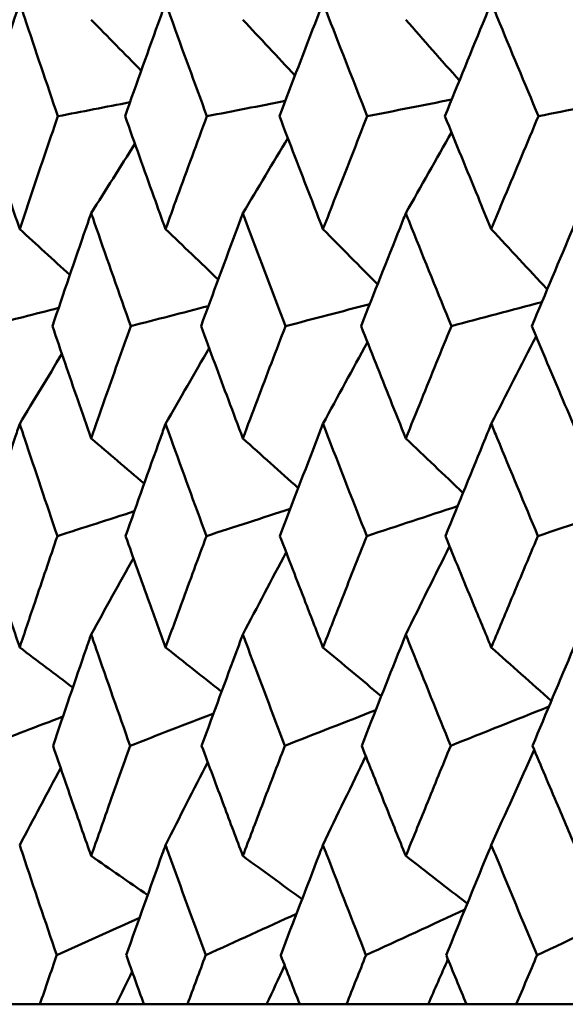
# Model space of a CAD drawing. Header units: millimetres. Extents: x 123 to 2417, y 726 to 3130.
# Tile 137 of 244: x 1181.26 to 1184.14, y 950.31 to 955.51. Entities that reach past the tile are written whole.
import ezdxf

# ---------------------------------------------------------------- set-up
doc = ezdxf.new("R2010")
doc.units = ezdxf.units.MM
doc.header["$LTSCALE"] = 12
doc.layers.add('Widoczne (ISO)', color=7, linetype='Continuous', lineweight=50)

msp = doc.modelspace()

# ---------------------------------------------------------------- linework, layer by layer
at = {"layer": 'Widoczne (ISO)'}
for p, q in [((1181.1529, 950.3133), (1181.3648, 950.3133)), ((1181.7671, 950.3133), (1181.3648, 950.3133)), ((1181.914, 950.3133), (1181.7671, 950.3133)), ((1181.914, 950.3133), (1182.1438, 950.3133)), ((1182.5613, 950.3133), (1182.1438, 950.3133)), ((1182.7363, 950.3133), (1182.5613, 950.3133)), ((1182.7363, 950.3133), (1182.9832, 950.3133)), ((1183.4142, 950.3133), (1182.9832, 950.3133)), ((1183.6167, 950.3133), (1183.4142, 950.3133)), ((1183.6167, 950.3133), (1183.8796, 950.3133)), ((1184.3133, 950.3133), (1183.8796, 950.3133))]:
    msp.add_line(p, q, dxfattribs=at)
msp.add_circle((1197.4385, 990.3133), 50, dxfattribs=at)
for points, knots in [([(1181.2582, 955.5967), (1181.2498, 955.5714), (1181.2414, 955.5462), (1181.1752, 955.3468), (1181.118, 955.1728), (1181.0614, 954.9987)], [0.06686277, 0.06686277, 0.06686277, 0.06686277, 0.07557848, 0.07557848, 0.13558897, 0.13558897, 0.13558897, 0.13558897]), ([(1181.4596, 954.9987), (1181.4003, 955.1727), (1181.3416, 955.3467), (1181.2751, 955.5461), (1181.2666, 955.5714), (1181.2582, 955.5967)], [0.01556037, 0.01556037, 0.01556037, 0.01556037, 0.07555527, 0.07555527, 0.08428623, 0.08428623, 0.08428623, 0.08428623]), ([(1182.0283, 955.5967), (1182.0191, 955.5714), (1182.01, 955.5462), (1181.9382, 955.3468), (1181.8761, 955.1728), (1181.8146, 954.9987)], [0.06686277, 0.06686277, 0.06686277, 0.06686277, 0.07557848, 0.07557848, 0.13558897, 0.13558897, 0.13558897, 0.13558897]), ([(1182.2464, 954.9987), (1182.1823, 955.1727), (1182.1187, 955.3467), (1182.0466, 955.5461), (1182.0374, 955.5714), (1182.0283, 955.5967)], [0.01556037, 0.01556037, 0.01556037, 0.01556037, 0.07555527, 0.07555527, 0.08428623, 0.08428623, 0.08428623, 0.08428623]), ([(1182.8592, 955.5967), (1182.8494, 955.5714), (1182.8396, 955.5462), (1182.7624, 955.3468), (1182.6956, 955.1728), (1182.6294, 954.9987)], [0.06686277, 0.06686277, 0.06686277, 0.06686277, 0.07557848, 0.07557848, 0.13558897, 0.13558897, 0.13558897, 0.13558897]), ([(1183.0931, 954.9987), (1183.0244, 955.1727), (1182.9563, 955.3467), (1182.8788, 955.5461), (1182.869, 955.5714), (1182.8592, 955.5967)], [0.01556037, 0.01556037, 0.01556037, 0.01556037, 0.07555527, 0.07555527, 0.08428623, 0.08428623, 0.08428623, 0.08428623]), ([(1183.7476, 955.5967), (1183.7372, 955.5714), (1183.7267, 955.5462), (1183.6446, 955.3468), (1183.5734, 955.1728), (1183.5027, 954.9987)], [0.06686277, 0.06686277, 0.06686277, 0.06686277, 0.07557848, 0.07557848, 0.13558897, 0.13558897, 0.13558897, 0.13558897]), ([(1183.9964, 954.9987), (1183.9235, 955.1727), (1183.851, 955.3467), (1183.7685, 955.5461), (1183.7581, 955.5714), (1183.7476, 955.5967)], [0.01556037, 0.01556037, 0.01556037, 0.01556037, 0.07555527, 0.07555527, 0.08428623, 0.08428623, 0.08428623, 0.08428623]), ([(1181.0614, 954.9987), (1181.1078, 954.8567), (1181.1545, 954.7147), (1181.2205, 954.5162), (1181.2393, 954.4597), (1181.2582, 954.4032)], [0.01259731, 0.01259731, 0.01259731, 0.01259731, 0.06159863, 0.06159863, 0.08110666, 0.08110666, 0.08110666, 0.08110666]), ([(1181.2582, 954.4032), (1181.2771, 954.4597), (1181.296, 954.5162), (1181.3628, 954.7147), (1181.411, 954.8567), (1181.4596, 954.9987)], [0.04208868, 0.04208868, 0.04208868, 0.04208868, 0.06158988, 0.06158988, 0.11059803, 0.11059803, 0.11059803, 0.11059803]), ([(1181.8146, 954.9987), (1181.865, 954.8567), (1181.9158, 954.7147), (1181.9873, 954.5162), (1182.0078, 954.4597), (1182.0283, 954.4032)], [0.01259731, 0.01259731, 0.01259731, 0.01259731, 0.06159863, 0.06159863, 0.08110666, 0.08110666, 0.08110666, 0.08110666]), ([(1182.0283, 954.4032), (1182.0488, 954.4597), (1182.0693, 954.5162), (1182.1417, 954.7147), (1182.1938, 954.8567), (1182.2464, 954.9987)], [0.04208868, 0.04208868, 0.04208868, 0.04208868, 0.06158988, 0.06158988, 0.11059803, 0.11059803, 0.11059803, 0.11059803]), ([(1182.6294, 954.9987), (1182.6837, 954.8567), (1182.7383, 954.7147), (1182.8152, 954.5162), (1182.8372, 954.4597), (1182.8592, 954.4032)], [0.01259731, 0.01259731, 0.01259731, 0.01259731, 0.06159863, 0.06159863, 0.08110666, 0.08110666, 0.08110666, 0.08110666]), ([(1182.8592, 954.4032), (1182.8812, 954.4597), (1182.9032, 954.5162), (1182.9809, 954.7147), (1183.0368, 954.8567), (1183.0931, 954.9987)], [0.04208868, 0.04208868, 0.04208868, 0.04208868, 0.06158988, 0.06158988, 0.11059803, 0.11059803, 0.11059803, 0.11059803]), ([(1183.5027, 954.9987), (1183.5606, 954.8567), (1183.6188, 954.7147), (1183.7008, 954.5162), (1183.7242, 954.4597), (1183.7476, 954.4032)], [0.01259731, 0.01259731, 0.01259731, 0.01259731, 0.06159863, 0.06159863, 0.08110666, 0.08110666, 0.08110666, 0.08110666]), ([(1183.7476, 954.4032), (1183.771, 954.4597), (1183.7945, 954.5162), (1183.8772, 954.7147), (1183.9366, 954.8567), (1183.9964, 954.9987)], [0.04208868, 0.04208868, 0.04208868, 0.04208868, 0.06158988, 0.06158988, 0.11059803, 0.11059803, 0.11059803, 0.11059803]), ([(1181.6354, 954.487), (1181.6266, 954.4614), (1181.6177, 954.4359), (1181.5491, 954.2373), (1181.4898, 954.0642), (1181.4311, 953.8912)], [0.07138254, 0.07138254, 0.07138254, 0.07138254, 0.08018544, 0.08018544, 0.13983561, 0.13983561, 0.13983561, 0.13983561]), ([(1181.8442, 953.8912), (1181.783, 954.0642), (1181.7223, 954.2372), (1181.6532, 954.4358), (1181.6443, 954.4614), (1181.6354, 954.487)], [0.02053386, 0.02053386, 0.02053386, 0.02053386, 0.08016461, 0.08016461, 0.08898694, 0.08898694, 0.08898694, 0.08898694]), ([(1182.4363, 954.487), (1182.4268, 954.4614), (1182.4172, 954.4359), (1182.3431, 954.2373), (1182.2791, 954.0642), (1182.2156, 953.8912)], [0.07138254, 0.07138254, 0.07138254, 0.07138254, 0.08018544, 0.08018544, 0.13983561, 0.13983561, 0.13983561, 0.13983561]), ([(1182.6613, 953.8912), (1182.5954, 954.0642), (1182.53, 954.2372), (1182.4555, 954.4358), (1182.4459, 954.4614), (1182.4363, 954.487)], [0.02053386, 0.02053386, 0.02053386, 0.02053386, 0.08016461, 0.08016461, 0.08898694, 0.08898694, 0.08898694, 0.08898694]), ([(1183.2964, 954.487), (1183.2862, 954.4614), (1183.276, 954.4359), (1183.1967, 954.2373), (1183.1281, 954.0642), (1183.0601, 953.8912)], [0.07138254, 0.07138254, 0.07138254, 0.07138254, 0.08018544, 0.08018544, 0.13983561, 0.13983561, 0.13983561, 0.13983561]), ([(1183.5367, 953.8912), (1183.4664, 954.0642), (1183.3965, 954.2372), (1183.3169, 954.4358), (1183.3066, 954.4614), (1183.2964, 954.487)], [0.02053386, 0.02053386, 0.02053386, 0.02053386, 0.08016461, 0.08016461, 0.08898694, 0.08898694, 0.08898694, 0.08898694]), ([(1184.2123, 954.487), (1184.2015, 954.4614), (1184.1906, 954.4359), (1184.1065, 954.2373), (1184.0337, 954.0642), (1183.9614, 953.8912)], [0.07138254, 0.07138254, 0.07138254, 0.07138254, 0.08018544, 0.08018544, 0.13983561, 0.13983561, 0.13983561, 0.13983561]), ([(1181.4311, 953.8912), (1181.4754, 953.7614), (1181.5199, 953.6317), (1181.5883, 953.4344), (1181.6118, 953.3667), (1181.6354, 953.299)], [0.01681985, 0.01681985, 0.01681985, 0.01681985, 0.06159108, 0.06159108, 0.08495433, 0.08495433, 0.08495433, 0.08495433]), ([(1181.6354, 953.299), (1181.659, 953.3667), (1181.6827, 953.4343), (1181.7521, 953.6317), (1181.798, 953.7614), (1181.8442, 953.8912)], [0.03825175, 0.03825175, 0.03825175, 0.03825175, 0.06160817, 0.06160817, 0.10638617, 0.10638617, 0.10638617, 0.10638617]), ([(1182.2156, 953.8912), (1182.2634, 953.7614), (1182.3116, 953.6317), (1182.3854, 953.4344), (1182.4108, 953.3667), (1182.4363, 953.299)], [0.01681985, 0.01681985, 0.01681985, 0.01681985, 0.06159108, 0.06159108, 0.08495433, 0.08495433, 0.08495433, 0.08495433]), ([(1182.4363, 953.299), (1182.4618, 953.3667), (1182.4873, 953.4343), (1182.5621, 953.6317), (1182.6116, 953.7614), (1182.6613, 953.8912)], [0.03825175, 0.03825175, 0.03825175, 0.03825175, 0.06160817, 0.06160817, 0.10638617, 0.10638617, 0.10638617, 0.10638617]), ([(1183.0601, 953.8912), (1183.1114, 953.7614), (1183.163, 953.6317), (1183.242, 953.4344), (1183.2692, 953.3667), (1183.2964, 953.299)], [0.01681985, 0.01681985, 0.01681985, 0.01681985, 0.06159108, 0.06159108, 0.08495433, 0.08495433, 0.08495433, 0.08495433]), ([(1183.2964, 953.299), (1183.3236, 953.3667), (1183.351, 953.4343), (1183.4309, 953.6317), (1183.4836, 953.7614), (1183.5367, 953.8912)], [0.03825175, 0.03825175, 0.03825175, 0.03825175, 0.06160817, 0.06160817, 0.10638617, 0.10638617, 0.10638617, 0.10638617]), ([(1183.9614, 953.8912), (1184.0159, 953.7614), (1184.0707, 953.6317), (1184.1546, 953.4344), (1184.1834, 953.3667), (1184.2123, 953.299)], [0.01681985, 0.01681985, 0.01681985, 0.01681985, 0.06159108, 0.06159108, 0.08495433, 0.08495433, 0.08495433, 0.08495433]), ([(1181.2582, 953.376), (1181.2498, 953.3508), (1181.2415, 953.3257), (1181.1761, 953.1282), (1181.1196, 952.956), (1181.0637, 952.7837)], [0.07597559, 0.07597559, 0.07597559, 0.07597559, 0.08464777, 0.08464777, 0.14401425, 0.14401425, 0.14401425, 0.14401425]), ([(1181.4573, 952.7837), (1181.3987, 952.9559), (1181.3408, 953.1281), (1181.275, 953.3255), (1181.2666, 953.3508), (1181.2582, 953.376)], [0.02530969, 0.02530969, 0.02530969, 0.02530969, 0.08465152, 0.08465152, 0.09334823, 0.09334823, 0.09334823, 0.09334823]), ([(1182.0283, 953.376), (1182.0192, 953.3508), (1182.0101, 953.3257), (1181.9392, 953.1282), (1181.8778, 952.956), (1181.817, 952.7837)], [0.07597559, 0.07597559, 0.07597559, 0.07597559, 0.08464777, 0.08464777, 0.14401425, 0.14401425, 0.14401425, 0.14401425]), ([(1182.2439, 952.7837), (1182.1806, 952.9559), (1182.1178, 953.1281), (1182.0465, 953.3255), (1182.0374, 953.3508), (1182.0283, 953.376)], [0.02530969, 0.02530969, 0.02530969, 0.02530969, 0.08465152, 0.08465152, 0.09334823, 0.09334823, 0.09334823, 0.09334823]), ([(1182.8592, 953.376), (1182.8494, 953.3508), (1182.8397, 953.3257), (1182.7635, 953.1282), (1182.6975, 952.956), (1182.632, 952.7837)], [0.07597559, 0.07597559, 0.07597559, 0.07597559, 0.08464777, 0.08464777, 0.14401425, 0.14401425, 0.14401425, 0.14401425]), ([(1183.0904, 952.7837), (1183.0226, 952.9559), (1182.9553, 953.1281), (1182.8787, 953.3255), (1182.8689, 953.3508), (1182.8592, 953.376)], [0.02530969, 0.02530969, 0.02530969, 0.02530969, 0.08465152, 0.08465152, 0.09334823, 0.09334823, 0.09334823, 0.09334823]), ([(1183.7476, 953.376), (1183.7372, 953.3508), (1183.7269, 953.3257), (1183.6457, 953.1282), (1183.5753, 952.956), (1183.5054, 952.7837)], [0.07597559, 0.07597559, 0.07597559, 0.07597559, 0.08464777, 0.08464777, 0.14401425, 0.14401425, 0.14401425, 0.14401425]), ([(1183.9936, 952.7837), (1183.9215, 952.9559), (1183.8499, 953.1281), (1183.7684, 953.3255), (1183.758, 953.3508), (1183.7476, 953.376)], [0.02530969, 0.02530969, 0.02530969, 0.02530969, 0.08465152, 0.08465152, 0.09334823, 0.09334823, 0.09334823, 0.09334823]), ([(1181.0637, 952.7837), (1181.102, 952.6663), (1181.1407, 952.549), (1181.2057, 952.3532), (1181.2319, 952.2747), (1181.2582, 952.1962)], [0.02104899, 0.02104899, 0.02104899, 0.02104899, 0.0615671, 0.0615671, 0.08866561, 0.08866561, 0.08866561, 0.08866561]), ([(1181.2582, 952.1962), (1181.2845, 952.2747), (1181.3109, 952.3531), (1181.3771, 952.549), (1181.4171, 952.6663), (1181.4573, 952.7837)], [0.03448054, 0.03448054, 0.03448054, 0.03448054, 0.06157222, 0.06157222, 0.10209717, 0.10209717, 0.10209717, 0.10209717]), ([(1181.817, 952.7837), (1181.8588, 952.6663), (1181.9008, 952.549), (1181.9713, 952.3532), (1181.9997, 952.2747), (1182.0283, 952.1962)], [0.02104899, 0.02104899, 0.02104899, 0.02104899, 0.0615671, 0.0615671, 0.08866561, 0.08866561, 0.08866561, 0.08866561]), ([(1182.0283, 952.1962), (1182.0568, 952.2747), (1182.0854, 952.3531), (1182.1571, 952.549), (1182.2004, 952.6663), (1182.2439, 952.7837)], [0.03448054, 0.03448054, 0.03448054, 0.03448054, 0.06157222, 0.06157222, 0.10209717, 0.10209717, 0.10209717, 0.10209717]), ([(1182.632, 952.7837), (1182.6769, 952.6663), (1182.7221, 952.549), (1182.798, 952.3532), (1182.8285, 952.2747), (1182.8592, 952.1962)], [0.02104899, 0.02104899, 0.02104899, 0.02104899, 0.0615671, 0.0615671, 0.08866561, 0.08866561, 0.08866561, 0.08866561]), ([(1182.8592, 952.1962), (1182.8898, 952.2747), (1182.9205, 952.3531), (1182.9975, 952.549), (1183.0438, 952.6663), (1183.0904, 952.7837)], [0.03448054, 0.03448054, 0.03448054, 0.03448054, 0.06157222, 0.06157222, 0.10209717, 0.10209717, 0.10209717, 0.10209717]), ([(1183.5054, 952.7837), (1183.5534, 952.6663), (1183.6016, 952.549), (1183.6825, 952.3532), (1183.715, 952.2747), (1183.7476, 952.1962)], [0.02104899, 0.02104899, 0.02104899, 0.02104899, 0.0615671, 0.0615671, 0.08866561, 0.08866561, 0.08866561, 0.08866561]), ([(1183.7476, 952.1962), (1183.7802, 952.2747), (1183.8129, 952.3531), (1183.8948, 952.549), (1183.9441, 952.6663), (1183.9936, 952.7837)], [0.03448054, 0.03448054, 0.03448054, 0.03448054, 0.06157222, 0.06157222, 0.10209717, 0.10209717, 0.10209717, 0.10209717]), ([(1181.6354, 952.2646), (1181.6271, 952.2404), (1181.6187, 952.2162), (1181.551, 952.0204), (1181.4923, 951.8488), (1181.4341, 951.6772)], [0.0806421, 0.0806421, 0.0806421, 0.0806421, 0.08897282, 0.08897282, 0.14811965, 0.14811965, 0.14811965, 0.14811965]), ([(1181.8412, 951.6772), (1181.7805, 951.8487), (1181.7203, 952.0202), (1181.6523, 952.216), (1181.6438, 952.2403), (1181.6354, 952.2646)], [0.02983351, 0.02983351, 0.02983351, 0.02983351, 0.0889495, 0.0889495, 0.09731113, 0.09731113, 0.09731113, 0.09731113]), ([(1182.4363, 952.2646), (1182.4273, 952.2404), (1182.4182, 952.2162), (1182.3452, 952.0204), (1182.2817, 951.8488), (1182.2187, 951.6772)], [0.0806421, 0.0806421, 0.0806421, 0.0806421, 0.08897282, 0.08897282, 0.14811965, 0.14811965, 0.14811965, 0.14811965]), ([(1182.658, 951.6772), (1182.5927, 951.8487), (1182.5278, 952.0202), (1182.4545, 952.216), (1182.4454, 952.2403), (1182.4363, 952.2646)], [0.02983351, 0.02983351, 0.02983351, 0.02983351, 0.0889495, 0.0889495, 0.09731113, 0.09731113, 0.09731113, 0.09731113]), ([(1183.2964, 952.2646), (1183.2867, 952.2404), (1183.2771, 952.2162), (1183.199, 952.0204), (1183.131, 951.8488), (1183.0635, 951.6772)], [0.0806421, 0.0806421, 0.0806421, 0.0806421, 0.08897282, 0.08897282, 0.14811965, 0.14811965, 0.14811965, 0.14811965]), ([(1183.5332, 951.6772), (1183.4635, 951.8487), (1183.3942, 952.0202), (1183.3158, 952.216), (1183.3061, 952.2403), (1183.2964, 952.2646)], [0.02983351, 0.02983351, 0.02983351, 0.02983351, 0.0889495, 0.0889495, 0.09731113, 0.09731113, 0.09731113, 0.09731113]), ([(1184.2123, 952.2646), (1184.202, 952.2404), (1184.1918, 952.2162), (1184.1089, 952.0204), (1184.0367, 951.8488), (1183.965, 951.6772)], [0.0806421, 0.0806421, 0.0806421, 0.0806421, 0.08897282, 0.08897282, 0.14811965, 0.14811965, 0.14811965, 0.14811965]), ([(1181.4341, 951.6772), (1181.47, 951.5723), (1181.5061, 951.4675), (1181.5733, 951.2737), (1181.6043, 951.1848), (1181.6354, 951.0959)], [0.02528165, 0.02528165, 0.02528165, 0.02528165, 0.06150593, 0.06150593, 0.09223152, 0.09223152, 0.09223152, 0.09223152]), ([(1181.6354, 951.0959), (1181.6666, 951.1848), (1181.6979, 951.2737), (1181.7664, 951.4674), (1181.8037, 951.5723), (1181.8412, 951.6772)], [0.03078053, 0.03078053, 0.03078053, 0.03078053, 0.06149921, 0.06149921, 0.09773041, 0.09773041, 0.09773041, 0.09773041]), ([(1182.2187, 951.6772), (1182.2576, 951.5723), (1182.2966, 951.4675), (1182.3692, 951.2737), (1182.4027, 951.1848), (1182.4363, 951.0959)], [0.02528165, 0.02528165, 0.02528165, 0.02528165, 0.06150593, 0.06150593, 0.09223152, 0.09223152, 0.09223152, 0.09223152]), ([(1182.4363, 951.0959), (1182.4699, 951.1848), (1182.5037, 951.2737), (1182.5775, 951.4674), (1182.6177, 951.5723), (1182.658, 951.6772)], [0.03078053, 0.03078053, 0.03078053, 0.03078053, 0.06149921, 0.06149921, 0.09773041, 0.09773041, 0.09773041, 0.09773041]), ([(1183.0635, 951.6772), (1183.1051, 951.5723), (1183.147, 951.4675), (1183.2247, 951.2737), (1183.2605, 951.1848), (1183.2964, 951.0959)], [0.02528165, 0.02528165, 0.02528165, 0.02528165, 0.06150593, 0.06150593, 0.09223152, 0.09223152, 0.09223152, 0.09223152]), ([(1183.2964, 951.0959), (1183.3323, 951.1848), (1183.3684, 951.2737), (1183.4473, 951.4674), (1183.4902, 951.5723), (1183.5332, 951.6772)], [0.03078053, 0.03078053, 0.03078053, 0.03078053, 0.06149921, 0.06149921, 0.09773041, 0.09773041, 0.09773041, 0.09773041]), ([(1183.965, 951.6772), (1184.0092, 951.5723), (1184.0537, 951.4675), (1184.1362, 951.2737), (1184.1742, 951.1848), (1184.2123, 951.0959)], [0.02528165, 0.02528165, 0.02528165, 0.02528165, 0.06150593, 0.06150593, 0.09223152, 0.09223152, 0.09223152, 0.09223152]), ([(1181.4537, 950.5725), (1181.3933, 950.7498), (1181.3336, 950.9272), (1181.2691, 951.1209), (1181.2636, 951.1372), (1181.2582, 951.1536)], [0.0297954, 0.0297954, 0.0297954, 0.0297954, 0.09092493, 0.09092493, 0.09655955, 0.09655955, 0.09655955, 0.09655955]), ([(1182.0283, 951.1536), (1182.0224, 951.1373), (1182.0166, 951.1211), (1181.9468, 950.9274), (1181.8835, 950.75), (1181.8207, 950.5725)], [0.0853813, 0.0853813, 0.0853813, 0.0853813, 0.09097809, 0.09097809, 0.15214536, 0.15214536, 0.15214536, 0.15214536]), ([(1182.24, 950.5725), (1182.1747, 950.7498), (1182.11, 950.9272), (1182.0401, 951.1209), (1182.0342, 951.1372), (1182.0283, 951.1536)], [0.0297954, 0.0297954, 0.0297954, 0.0297954, 0.09092493, 0.09092493, 0.09655955, 0.09655955, 0.09655955, 0.09655955]), ([(1182.8592, 951.1536), (1182.8529, 951.1373), (1182.8466, 951.1211), (1182.7717, 950.9274), (1182.7036, 950.75), (1182.636, 950.5725)], [0.0853813, 0.0853813, 0.0853813, 0.0853813, 0.09097809, 0.09097809, 0.15214536, 0.15214536, 0.15214536, 0.15214536]), ([(1183.0862, 950.5725), (1183.0163, 950.7498), (1182.947, 950.9272), (1182.8718, 951.1209), (1182.8655, 951.1372), (1182.8592, 951.1536)], [0.0297954, 0.0297954, 0.0297954, 0.0297954, 0.09092493, 0.09092493, 0.09655955, 0.09655955, 0.09655955, 0.09655955]), ([(1183.7476, 951.1536), (1183.7409, 951.1373), (1183.7342, 951.1211), (1183.6544, 950.9274), (1183.5818, 950.75), (1183.5097, 950.5725)], [0.0853813, 0.0853813, 0.0853813, 0.0853813, 0.09097809, 0.09097809, 0.15214536, 0.15214536, 0.15214536, 0.15214536]), ([(1183.9892, 950.5725), (1183.9149, 950.7498), (1183.8411, 950.9272), (1183.7611, 951.1209), (1183.7543, 951.1372), (1183.7476, 951.1536)], [0.0297954, 0.0297954, 0.0297954, 0.0297954, 0.09092493, 0.09092493, 0.09655955, 0.09655955, 0.09655955, 0.09655955]), ([(1181.3648, 950.3133), (1181.3941, 950.3991), (1181.4236, 950.485), (1181.4533, 950.5715), (1181.4535, 950.572), (1181.4537, 950.5725)], [0, 0, 0, 0, 0.02969567, 0.02969567, 0.02988021, 0.02988021, 0.02988021, 0.02988021]), ([(1181.8207, 950.5725), (1181.8209, 950.572), (1181.8211, 950.5715), (1181.852, 950.485), (1181.8829, 950.3991), (1181.914, 950.3133)], [0.02951568, 0.02951568, 0.02951568, 0.02951568, 0.02969929, 0.02969929, 0.05939589, 0.05939589, 0.05939589, 0.05939589]), ([(1182.1438, 950.3133), (1182.1756, 950.3991), (1182.2074, 950.485), (1182.2396, 950.5715), (1182.2398, 950.572), (1182.24, 950.5725)], [0, 0, 0, 0, 0.02969567, 0.02969567, 0.02988021, 0.02988021, 0.02988021, 0.02988021]), ([(1182.636, 950.5725), (1182.6362, 950.572), (1182.6364, 950.5715), (1182.6697, 950.485), (1182.7029, 950.3991), (1182.7363, 950.3133)], [0.02951568, 0.02951568, 0.02951568, 0.02951568, 0.02969929, 0.02969929, 0.05939589, 0.05939589, 0.05939589, 0.05939589]), ([(1182.9832, 950.3133), (1183.0172, 950.3991), (1183.0513, 950.485), (1183.0858, 950.5715), (1183.086, 950.572), (1183.0862, 950.5725)], [0, 0, 0, 0, 0.02969567, 0.02969567, 0.02988021, 0.02988021, 0.02988021, 0.02988021]), ([(1183.5097, 950.5725), (1183.5099, 950.572), (1183.5102, 950.5715), (1183.5457, 950.485), (1183.5811, 950.3991), (1183.6167, 950.3133)], [0.02951568, 0.02951568, 0.02951568, 0.02951568, 0.02969929, 0.02969929, 0.05939589, 0.05939589, 0.05939589, 0.05939589]), ([(1183.8796, 950.3133), (1183.9158, 950.3991), (1183.9521, 950.485), (1183.9887, 950.5715), (1183.9889, 950.572), (1183.9892, 950.5725)], [0, 0, 0, 0, 0.02969567, 0.02969567, 0.02988021, 0.02988021, 0.02988021, 0.02988021])]:
    msp.add_open_spline(points, degree=3, knots=knots, dxfattribs=at)
for points in [[(1181.6354, 955.5079), (1181.7235, 955.4182), (1181.8117, 955.3285), (1181.8999, 955.239)], [(1182.4363, 955.5079), (1182.5279, 955.4096), (1182.6196, 955.3114), (1182.7114, 955.2133)], [(1183.2964, 955.5079), (1183.3906, 955.4007), (1183.4849, 955.2936), (1183.5792, 955.1867)], [(1181.8405, 955.072), (1181.7136, 955.0476), (1181.5866, 955.0231), (1181.4596, 954.9987)], [(1182.66, 955.0791), (1182.5222, 955.0523), (1182.3843, 955.0255), (1182.2464, 954.9987)], [(1183.5384, 955.0865), (1183.3899, 955.0572), (1183.2415, 955.028), (1183.0931, 954.9987)], [(1184.4721, 955.0942), (1184.3135, 955.0624), (1184.155, 955.0306), (1183.9964, 954.9987)], [(1183.2964, 954.487), (1183.3766, 954.6293), (1183.4569, 954.7715), (1183.5375, 954.9134)], [(1181.6354, 954.487), (1181.7123, 954.6091), (1181.7893, 954.7311), (1181.8665, 954.8529)], [(1182.4363, 954.487), (1182.5153, 954.6192), (1182.5944, 954.7511), (1182.6737, 954.8829)], [(1181.2582, 954.4032), (1181.3465, 954.3225), (1181.4348, 954.2419), (1181.5232, 954.1614)], [(1182.0283, 954.4032), (1182.1208, 954.3144), (1182.2135, 954.2257), (1182.3062, 954.1371)], [(1182.8592, 954.4032), (1182.9551, 954.3059), (1183.0511, 954.2088), (1183.1471, 954.1118)], [(1183.7476, 954.4032), (1183.8459, 954.2971), (1183.9443, 954.1911), (1184.0427, 954.0852)], [(1183.1058, 954.0073), (1182.9577, 953.9686), (1182.8095, 953.9299), (1182.6613, 953.8912)], [(1184.0145, 954.018), (1183.8552, 953.9757), (1183.696, 953.9335), (1183.5367, 953.8912)], [(1181.4637, 953.9872), (1181.3387, 953.9552), (1181.2137, 953.9232), (1181.0887, 953.8912)], [(1182.2545, 953.9971), (1182.1177, 953.9618), (1181.981, 953.9265), (1181.8442, 953.8912)], [(1182.8592, 953.376), (1182.9371, 953.5196), (1183.0153, 953.663), (1183.0938, 953.8061)], [(1183.7476, 953.376), (1183.8261, 953.53), (1183.905, 953.6838), (1183.984, 953.8373)], [(1181.2582, 953.376), (1181.3323, 953.499), (1181.4067, 953.6219), (1181.4812, 953.7446)], [(1182.0283, 953.376), (1182.1048, 953.5093), (1182.1815, 953.6424), (1182.2584, 953.7753)], [(1181.6354, 953.299), (1181.7287, 953.2194), (1181.8219, 953.14), (1181.9152, 953.0606)], [(1182.4363, 953.299), (1182.5337, 953.2115), (1182.6311, 953.1241), (1182.7285, 953.0367)], [(1183.2964, 953.299), (1183.3969, 953.2031), (1183.4975, 953.1074), (1183.5982, 953.0117)], [(1181.8632, 952.9143), (1181.7279, 952.8708), (1181.5926, 952.8272), (1181.4573, 952.7837)], [(1182.6868, 952.9276), (1182.5392, 952.8796), (1182.3915, 952.8317), (1182.2439, 952.7837)], [(1183.5696, 952.9415), (1183.4099, 952.8889), (1183.2501, 952.8363), (1183.0904, 952.7837)], [(1184.5081, 952.9562), (1184.3366, 952.8987), (1184.1651, 952.8412), (1183.9936, 952.7837)], [(1183.2964, 952.2646), (1183.3731, 952.42), (1183.4501, 952.5751), (1183.5274, 952.73)], [(1181.6354, 952.2646), (1181.7096, 952.399), (1181.7839, 952.5332), (1181.8585, 952.6672)], [(1182.4363, 952.2646), (1182.5122, 952.4094), (1182.5883, 952.5541), (1182.6647, 952.6985)], [(1181.2582, 952.1962), (1181.3517, 952.1256), (1181.4453, 952.0551), (1181.5389, 951.9846)], [(1182.0283, 952.1962), (1182.1268, 952.1182), (1182.2253, 952.0402), (1182.3239, 951.9623)], [(1182.8592, 952.1962), (1182.9617, 952.1104), (1183.0642, 952.0246), (1183.1668, 951.9389)], [(1183.7476, 952.1962), (1183.8531, 952.1021), (1183.9587, 952.0081), (1184.0643, 951.9142)], [(1184.0516, 951.8839), (1183.8788, 951.815), (1183.706, 951.7461), (1183.5332, 951.6772)], [(1181.4866, 951.8316), (1181.353, 951.7801), (1181.2194, 951.7287), (1181.0859, 951.6772)], [(1182.2817, 951.8482), (1182.1348, 951.7912), (1181.988, 951.7342), (1181.8412, 951.6772)], [(1183.1378, 951.8655), (1182.9778, 951.8028), (1182.8179, 951.74), (1182.658, 951.6772)], [(1182.8592, 951.1536), (1182.9341, 951.3104), (1183.0094, 951.467), (1183.0849, 951.6234)], [(1183.7476, 951.1536), (1183.8228, 951.3212), (1183.8983, 951.4885), (1183.9741, 951.6555)], [(1182.0283, 951.1536), (1182.1021, 951.2997), (1182.1762, 951.4457), (1182.2506, 951.5914)], [(1181.2582, 951.1536), (1181.33, 951.2891), (1181.4021, 951.4244), (1181.4745, 951.5595)], [(1181.6354, 951.0959), (1181.7347, 951.027), (1181.8341, 950.9582), (1181.9334, 950.8894)], [(1182.4363, 951.0959), (1182.5405, 951.0198), (1182.6447, 950.9437), (1182.7489, 950.8678)], [(1183.2964, 951.0959), (1183.4045, 951.0121), (1183.5126, 950.9284), (1183.6208, 950.8448)], [(1182.7194, 950.7908), (1182.5596, 950.7181), (1182.3998, 950.6453), (1182.24, 950.5725)], [(1183.6078, 950.8131), (1183.4339, 950.7329), (1183.2601, 950.6527), (1183.0862, 950.5725)], [(1184.5352, 950.8287), (1184.3532, 950.7433), (1184.1712, 950.6579), (1183.9892, 950.5725)], [(1181.8908, 950.7698), (1181.7451, 950.7041), (1181.5994, 950.6383), (1181.4537, 950.5725)], [(1183.4142, 950.3133), (1183.4489, 950.3925), (1183.4838, 950.4717), (1183.5187, 950.5508)], [(1181.7671, 950.3133), (1181.7953, 950.3708), (1181.8235, 950.4283), (1181.8518, 950.4858)], [(1182.5613, 950.3133), (1182.5931, 950.3817), (1182.625, 950.45), (1182.6569, 950.5183)]]:
    msp.add_open_spline(points, degree=3, dxfattribs=at)

doc.saveas('drawing.dxf')
